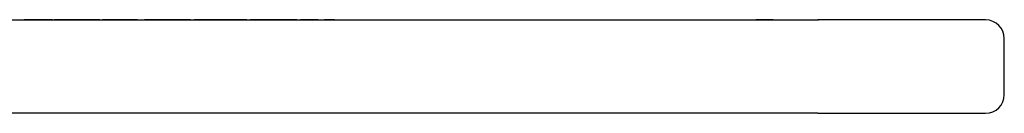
# Model space of a CAD drawing. Header units: millimetres. Extents: x 22 to 3709, y 39 to 349.
# Tile 13 of 17: x 329.46 to 382.26, y 248.61 to 253.62. Entities that reach past the tile are written whole.
import ezdxf

# ---------------------------------------------------------------- set-up
doc = ezdxf.new("R2010")
doc.units = ezdxf.units.MM
doc.layers.add('DETAIL', color=2, linetype='Continuous')

msp = doc.modelspace()

# ---------------------------------------------------------------- linework, layer by layer
at = {"layer": 'DETAIL'}
for p, q in [((296.544, 253.608), (372.261, 253.608)), ((329.98, 253.618), (329.708, 253.618)), ((329.708, 253.618), (329.708, 253.608)), ((330.66, 253.618), (329.98, 253.618)), ((329.98, 253.618), (329.98, 253.608)), ((331.211, 253.618), (330.66, 253.618)), ((330.66, 253.618), (330.66, 253.608)), ((331.211, 253.618), (331.211, 253.608)), ((331.519, 253.618), (331.314, 253.618)), ((331.314, 253.618), (331.314, 253.608)), ((331.669, 253.618), (331.519, 253.618)), ((331.519, 253.618), (331.519, 253.608)), ((332.233, 253.618), (331.669, 253.618)), ((331.669, 253.618), (331.669, 253.608)), ((332.384, 253.618), (332.233, 253.618)), ((332.233, 253.618), (332.233, 253.608)), ((332.589, 253.618), (332.384, 253.618)), ((332.384, 253.618), (332.384, 253.608)), ((332.621, 253.618), (332.589, 253.618)), ((332.589, 253.618), (332.589, 253.608)), ((332.692, 253.618), (332.621, 253.618)), ((332.621, 253.618), (332.621, 253.608)), ((333.258, 253.618), (332.692, 253.618)), ((332.692, 253.618), (332.692, 253.608)), ((333.749, 253.618), (333.258, 253.618)), ((333.258, 253.618), (333.258, 253.608)), ((333.749, 253.618), (333.749, 253.608)), ((333.903, 253.618), (333.893, 253.618)), ((333.893, 253.618), (333.893, 253.608)), ((333.903, 253.618), (333.903, 253.608)), ((334.019, 253.618), (333.903, 253.618)), ((334.346, 253.618), (334.019, 253.618)), ((334.019, 253.618), (334.019, 253.608)), ((334.837, 253.618), (334.346, 253.618)), ((334.346, 253.618), (334.346, 253.608)), ((335.78, 253.618), (334.837, 253.618)), ((334.837, 253.618), (334.837, 253.608)), ((335.78, 253.618), (335.78, 253.608)), ((337.458, 253.618), (336.149, 253.618)), ((336.149, 253.618), (336.149, 253.608)), ((338.611, 253.618), (337.458, 253.618)), ((337.458, 253.618), (337.458, 253.608)), ((338.611, 253.618), (338.611, 253.608)), ((339.924, 253.618), (338.816, 253.618)), ((338.816, 253.618), (338.816, 253.608)), ((340.334, 253.618), (339.924, 253.618)), ((339.924, 253.618), (339.924, 253.608)), ((340.551, 253.618), (340.334, 253.618)), ((340.334, 253.618), (340.334, 253.608)), ((341.647, 253.618), (340.551, 253.618)), ((340.551, 253.618), (340.551, 253.608)), ((341.647, 253.618), (341.647, 253.608)), ((341.936, 253.618), (341.811, 253.618)), ((341.811, 253.618), (341.811, 253.608)), ((342.147, 253.618), (341.936, 253.618)), ((341.936, 253.618), (341.936, 253.608)), ((342.866, 253.618), (342.147, 253.618)), ((342.147, 253.618), (342.147, 253.608)), ((343.089, 253.618), (342.866, 253.618)), ((342.866, 253.618), (342.866, 253.608)), ((343.359, 253.618), (343.089, 253.618)), ((343.089, 253.618), (343.089, 253.608)), ((343.825, 253.618), (343.359, 253.618)), ((343.359, 253.618), (343.359, 253.608)), ((344.32, 253.618), (343.825, 253.618)), ((343.825, 253.618), (343.825, 253.608)), ((344.32, 253.618), (344.32, 253.608)), ((344.979, 253.618), (344.512, 253.618)), ((344.512, 253.618), (344.512, 253.608)), ((345.474, 253.618), (344.979, 253.618)), ((344.979, 253.618), (344.979, 253.608)), ((345.474, 253.618), (345.474, 253.608)), ((346.147, 253.618), (345.801, 253.618)), ((345.801, 253.618), (345.801, 253.608)), ((346.147, 253.618), (346.147, 253.608)), ((346.339, 253.618), (346.147, 253.618)), ((346.339, 253.618), (346.339, 253.608)), ((368.913, 253.618), (368.934, 253.618)), ((368.913, 253.608), (368.913, 253.618)), ((369.399, 253.618), (368.934, 253.618)), ((368.934, 253.618), (368.934, 253.608)), ((369.399, 253.618), (369.399, 253.608)), ((369.872, 253.618), (369.399, 253.618)), ((369.872, 253.618), (369.893, 253.618)), ((369.872, 253.618), (369.872, 253.608)), ((369.893, 253.608), (369.893, 253.618)), ((370.75, 253.608), (370.75, 253.618)), ((370.75, 253.618), (372.291, 253.618)), ((381.261, 253.608), (372.261, 253.608)), ((372.291, 253.608), (372.291, 253.618)), ((372.642, 253.618), (372.291, 253.618)), ((372.642, 253.608), (372.642, 253.618)), ((382.261, 249.608), (382.261, 252.608)), ((372.261, 248.608), (296.544, 248.608)), ((372.261, 248.608), (381.261, 248.608))]:
    msp.add_line(p, q, dxfattribs=at)
for centre, start, end in [((381.261, 252.608), 0, 90), ((381.261, 249.608), 270, 0)]:
    msp.add_arc(centre, 1, start, end, dxfattribs=at)

doc.saveas('drawing.dxf')
